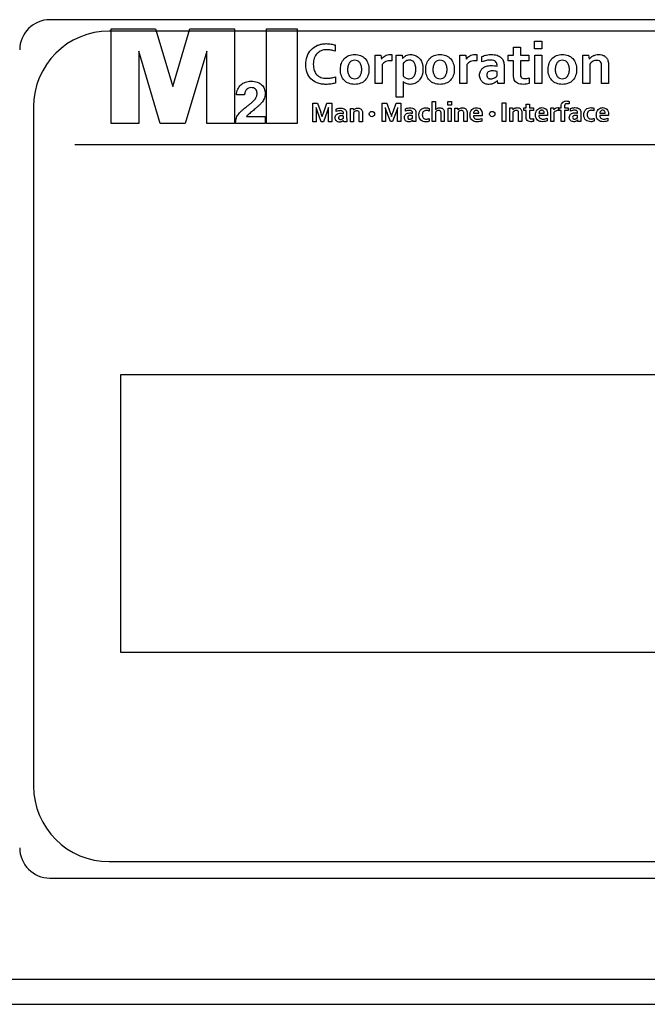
# Model space of a CAD drawing. Header units: millimetres. Extents: x 0 to 841, y 0 to 595.
# Tile 27 of 59: x 662 to 687, y 243 to 282. Entities that reach past the tile are written whole.
import ezdxf

# ---------------------------------------------------------------- set-up
doc = ezdxf.new("R2010")
doc.units = ezdxf.units.MM
doc.header["$LTSCALE"] = 65.395
for name, color, linetype in [('3D-TOPRH-WS-SHAPE', 7, 'CONTINUOUS'), ('BODY_CASE-WS-SHAPE', 7, 'CONTINUOUS'), ('PRODUCT_LABEL_RX-SHAPE', 7, 'CONTINUOUS')]:
    doc.layers.add(name, color=color, linetype=linetype)

msp = doc.modelspace()

# ---------------------------------------------------------------- linework, layer by layer
at = {"layer": '3D-TOPRH-WS-SHAPE', "color": 7, "linetype": 'Continuous'}
for p, q in [((709.93, 282.305), (663.33, 282.305)), ((707.58, 281.855), (665.68, 281.855)), ((662.68, 278.855), (662.68, 251.955)), ((665.68, 248.955), (707.58, 248.955)), ((663.33, 248.305), (709.93, 248.305)), ((616.63, 244.305), (720.433, 244.305)), ((616.63, 243.305), (720.433, 243.305))]:
    msp.add_line(p, q, dxfattribs=at)
for centre, radius, start, end in [((663.33, 281.105), 1.2, 90, 180), ((665.68, 278.855), 3, 90, 180), ((665.68, 251.955), 3, 180, 270), ((663.33, 249.505), 1.2, 180, 270)]:
    msp.add_arc(centre, radius, start, end, dxfattribs=at)
at = {"layer": 'BODY_CASE-WS-SHAPE', "color": 7, "linetype": 'Continuous'}
for p, q in [((709.93, 282.305), (663.33, 282.305)), ((663.33, 248.305), (709.93, 248.305)), ((616.63, 244.305), (720.433, 244.305)), ((616.63, 243.305), (720.433, 243.305))]:
    msp.add_line(p, q, dxfattribs=at)
for centre, start, end in [((663.33, 281.105), 90, 180), ((663.33, 249.505), 180, 270)]:
    msp.add_arc(centre, 1.2, start, end, dxfattribs=at)
at = {"layer": 'PRODUCT_LABEL_RX-SHAPE', "color": 7, "linetype": 'Continuous'}
for p, q in [((707.58, 281.855), (665.68, 281.855)), ((665.749, 281.944), (667.515, 281.944)), ((665.749, 278.192), (665.749, 281.944)), ((667.515, 281.944), (668.197, 279.661)), ((668.197, 279.661), (668.873, 281.944)), ((668.873, 281.944), (670.639, 281.944)), ((670.639, 281.944), (670.639, 278.192)), ((671.903, 281.944), (673.12, 281.944)), ((671.903, 278.192), (671.903, 281.944)), ((673.12, 281.944), (673.12, 278.192)), ((674.625, 281.303), (674.625, 281.062)), ((681.7, 281.212), (681.975, 281.212)), ((681.7, 280.898), (681.7, 281.212)), ((681.975, 281.212), (681.975, 280.898)), ((682.532, 281.454), (682.821, 281.454)), ((682.532, 281.155), (682.532, 281.454)), ((682.821, 281.454), (682.821, 281.155)), ((666.849, 281.053), (666.849, 278.192)), ((667.695, 278.192), (666.849, 281.053)), ((669.539, 281.053), (668.69, 278.192)), ((669.539, 278.192), (669.539, 281.053)), ((676.213, 280.898), (676.44, 280.898)), ((676.213, 279.772), (676.213, 280.898)), ((676.44, 280.898), (676.466, 280.741)), ((676.881, 280.92), (676.881, 280.679)), ((677.044, 280.898), (677.286, 280.898)), ((677.044, 279.231), (677.044, 280.898)), ((677.286, 280.898), (677.297, 280.77)), ((679.572, 280.898), (679.8, 280.898)), ((679.572, 279.772), (679.572, 280.898)), ((679.8, 280.898), (679.826, 280.741)), ((680.242, 280.92), (680.242, 280.679)), ((680.446, 280.632), (680.446, 280.847)), ((681.49, 280.898), (681.7, 280.898)), ((681.49, 280.671), (681.49, 280.898)), ((681.975, 280.898), (682.3, 280.898)), ((682.3, 280.898), (682.3, 280.671)), ((682.821, 281.155), (682.532, 281.155)), ((682.539, 280.898), (682.814, 280.898)), ((682.539, 279.772), (682.539, 280.898)), ((682.814, 280.898), (682.814, 279.772)), ((684.441, 280.898), (684.668, 280.898)), ((684.441, 279.772), (684.441, 280.898)), ((684.668, 280.898), (684.694, 280.741)), ((676.488, 280.526), (676.488, 279.772)), ((676.881, 280.679), (676.858, 280.679)), ((677.32, 280.576), (677.32, 280.075)), ((679.848, 280.526), (679.848, 279.772)), ((680.242, 280.679), (680.219, 280.679)), ((681.044, 280.459), (681.044, 280.503)), ((681.32, 280.53), (681.32, 280.106)), ((681.7, 280.671), (681.49, 280.671)), ((681.7, 280.087), (681.7, 280.671)), ((682.3, 280.671), (681.975, 280.671)), ((681.975, 280.671), (681.975, 280.123)), ((684.716, 280.546), (684.716, 279.772)), ((685.183, 279.772), (685.183, 280.459)), ((685.459, 280.503), (685.459, 279.772)), ((674.639, 280.038), (674.639, 279.792)), ((681.044, 280.079), (681.044, 280.251)), ((676.488, 279.772), (676.213, 279.772)), ((677.32, 279.699), (677.32, 279.231)), ((679.848, 279.772), (679.572, 279.772)), ((681.079, 279.772), (681.067, 279.892)), ((681.327, 279.772), (681.079, 279.772)), ((682.316, 279.999), (682.316, 279.773)), ((682.814, 279.772), (682.539, 279.772)), ((684.716, 279.772), (684.441, 279.772)), ((685.459, 279.772), (685.183, 279.772)), ((671.04, 279.324), (670.716, 279.324)), ((662.68, 278.855), (662.68, 251.955)), ((673.742, 278.994), (673.929, 278.994)), ((673.742, 278.26), (673.742, 278.994)), ((673.929, 278.994), (674.056, 278.645)), ((674.179, 278.643), (674.305, 278.994)), ((674.305, 278.994), (674.494, 278.994)), ((674.494, 278.994), (674.494, 278.26)), ((676.485, 279.005), (676.672, 279.005)), ((676.485, 278.272), (676.485, 279.005)), ((676.672, 279.005), (676.798, 278.658)), ((676.922, 278.654), (677.048, 279.005)), ((677.32, 279.231), (677.044, 279.231)), ((677.048, 279.005), (677.237, 279.005)), ((677.237, 279.005), (677.237, 278.272)), ((678.474, 279.066), (678.604, 279.066)), ((678.474, 278.272), (678.474, 279.066)), ((678.604, 279.066), (678.604, 278.849)), ((679.097, 279.066), (679.234, 279.066)), ((679.097, 278.925), (679.097, 279.066)), ((679.234, 278.925), (679.097, 278.925)), ((679.234, 279.066), (679.234, 278.925)), ((681.252, 279.012), (681.386, 279.012)), ((681.252, 278.278), (681.252, 279.012)), ((681.386, 279.012), (681.386, 278.278)), ((682.201, 278.958), (682.332, 278.958)), ((682.201, 278.809), (682.201, 278.958)), ((682.332, 278.958), (682.332, 278.809)), ((683.587, 278.809), (683.587, 278.872)), ((683.716, 278.879), (683.716, 278.809)), ((683.895, 279.07), (683.895, 278.966)), ((671.114, 278.475), (671.86, 278.475)), ((671.86, 278.475), (671.86, 278.192)), ((673.876, 278.632), (673.876, 278.26)), ((674.075, 278.26), (673.923, 278.675)), ((674.313, 278.675), (674.162, 278.26)), ((674.36, 278.26), (674.36, 278.631)), ((674.672, 278.667), (674.672, 278.767)), ((674.955, 278.584), (674.955, 278.606)), ((674.955, 278.406), (674.955, 278.488)), ((675.085, 278.618), (675.085, 278.418)), ((675.231, 278.792), (675.338, 278.792)), ((675.231, 278.26), (675.231, 278.792)), ((675.338, 278.792), (675.35, 278.718)), ((675.361, 278.626), (675.361, 278.26)), ((675.581, 278.26), (675.581, 278.586)), ((675.711, 278.606), (675.711, 278.26)), ((676.619, 278.644), (676.619, 278.272)), ((676.818, 278.272), (676.665, 278.686)), ((677.055, 278.686), (676.904, 278.272)), ((677.103, 278.272), (677.103, 278.644)), ((677.416, 278.678), (677.416, 278.78)), ((677.698, 278.596), (677.698, 278.616)), ((677.698, 278.417), (677.698, 278.498)), ((677.827, 278.63), (677.827, 278.43)), ((678.348, 278.793), (678.348, 278.687)), ((678.604, 278.638), (678.604, 278.272)), ((678.824, 278.272), (678.824, 278.596)), ((678.954, 278.613), (678.954, 278.272)), ((679.1, 278.803), (679.23, 278.803)), ((679.1, 278.272), (679.1, 278.803)), ((679.23, 278.803), (679.23, 278.272)), ((679.376, 278.803), (679.484, 278.803)), ((679.376, 278.272), (679.376, 278.803)), ((679.484, 278.803), (679.495, 278.729)), ((679.506, 278.638), (679.506, 278.272)), ((679.726, 278.272), (679.726, 278.597)), ((679.857, 278.616), (679.857, 278.272)), ((680.452, 278.498), (680.104, 278.498)), ((680.109, 278.6), (680.319, 278.6)), ((681.545, 278.809), (681.653, 278.809)), ((681.545, 278.278), (681.545, 278.809)), ((681.653, 278.809), (681.665, 278.735)), ((681.675, 278.644), (681.675, 278.278)), ((681.896, 278.278), (681.896, 278.602)), ((682.026, 278.622), (682.026, 278.278)), ((682.103, 278.809), (682.201, 278.809)), ((682.103, 278.702), (682.103, 278.809)), ((682.201, 278.702), (682.103, 278.702)), ((682.201, 278.427), (682.201, 278.702)), ((682.332, 278.809), (682.485, 278.809)), ((682.485, 278.702), (682.332, 278.702)), ((682.332, 278.702), (682.332, 278.443)), ((682.485, 278.809), (682.485, 278.702)), ((683.047, 278.505), (682.699, 278.505)), ((682.705, 278.606), (682.914, 278.606)), ((683.17, 278.809), (683.277, 278.809)), ((683.17, 278.278), (683.17, 278.809)), ((683.277, 278.809), (683.289, 278.735)), ((683.299, 278.633), (683.299, 278.278)), ((683.485, 278.706), (683.474, 278.706)), ((683.485, 278.819), (683.485, 278.706)), ((683.497, 278.809), (683.587, 278.809)), ((683.497, 278.702), (683.497, 278.809)), ((683.587, 278.702), (683.497, 278.702)), ((683.587, 278.278), (683.587, 278.702)), ((683.716, 278.809), (683.864, 278.809)), ((683.864, 278.702), (683.716, 278.702)), ((683.716, 278.702), (683.716, 278.278)), ((683.864, 278.809), (683.864, 278.702)), ((683.95, 278.684), (683.95, 278.786)), ((684.232, 278.602), (684.232, 278.622)), ((684.232, 278.423), (684.232, 278.504)), ((684.362, 278.635), (684.362, 278.436)), ((684.883, 278.799), (684.883, 278.693)), ((685.457, 278.505), (685.109, 278.505)), ((685.115, 278.606), (685.324, 278.606)), ((666.849, 278.192), (665.749, 278.192)), ((668.69, 278.192), (667.695, 278.192)), ((670.639, 278.192), (669.539, 278.192)), ((671.86, 278.192), (670.683, 278.192)), ((673.12, 278.192), (671.903, 278.192)), ((673.876, 278.26), (673.742, 278.26)), ((674.162, 278.26), (674.075, 278.26)), ((674.494, 278.26), (674.36, 278.26)), ((674.971, 278.26), (674.965, 278.316)), ((675.089, 278.26), (674.971, 278.26)), ((675.361, 278.26), (675.231, 278.26)), ((675.711, 278.26), (675.581, 278.26)), ((676.619, 278.272), (676.485, 278.272)), ((676.904, 278.272), (676.818, 278.272)), ((677.237, 278.272), (677.103, 278.272)), ((677.713, 278.272), (677.708, 278.329)), ((677.831, 278.272), (677.713, 278.272)), ((678.356, 278.389), (678.356, 278.283)), ((678.604, 278.272), (678.474, 278.272)), ((678.954, 278.272), (678.824, 278.272)), ((679.23, 278.272), (679.1, 278.272)), ((679.506, 278.272), (679.376, 278.272)), ((679.857, 278.272), (679.726, 278.272)), ((680.435, 278.392), (680.435, 278.288)), ((681.386, 278.278), (681.252, 278.278)), ((681.675, 278.278), (681.545, 278.278)), ((682.026, 278.278), (681.896, 278.278)), ((682.492, 278.385), (682.492, 278.278)), ((683.03, 278.398), (683.03, 278.293)), ((683.299, 278.278), (683.17, 278.278)), ((683.716, 278.278), (683.587, 278.278)), ((684.249, 278.278), (684.243, 278.333)), ((684.366, 278.278), (684.249, 278.278)), ((684.891, 278.394), (684.891, 278.289)), ((685.439, 278.398), (685.439, 278.293)), ((664.319, 277.357), (709.319, 277.357)), ((666.142, 268.245), (707.306, 268.245)), ((666.142, 257.242), (666.142, 268.245)), ((707.306, 257.242), (666.142, 257.242)), ((665.68, 248.955), (707.58, 248.955))]:
    msp.add_line(p, q, dxfattribs=at)
for centre, radius, start, end in [((665.68, 278.855), 3, 90, 180), ((671.6, 277.764), 2.609, 15.4137, 19.7479), ((665.68, 251.955), 3, 180, 270)]:
    msp.add_arc(centre, radius, start, end, dxfattribs=at)
for points, knots in [([(674.639, 279.792), (674.582, 279.776), (674.459, 279.751), (674.272, 279.739), (674.088, 279.75), (673.878, 279.805), (673.655, 279.939), (673.496, 280.209), (673.454, 280.526), (673.501, 280.848), (673.661, 281.132), (673.877, 281.276), (674.019, 281.321), (674.063, 281.331)], [0, 0, 0, 0, 0.065938, 0.137929, 0.206305, 0.267608, 0.376945, 0.482844, 0.601372, 0.723604, 0.836497, 0.949998, 1, 1, 1, 1]), ([(674.063, 281.331), (674.074, 281.334), (674.145, 281.349), (674.28, 281.36), (674.458, 281.348), (674.573, 281.321), (674.625, 281.303)], [0, 0, 0, 0, 0.059775, 0.381687, 0.712029, 1, 1, 1, 1]), ([(674.295, 281.115), (674.222, 281.115), (674.08, 281.092), (673.899, 280.973), (673.806, 280.816), (673.769, 280.666), (673.76, 280.54), (673.768, 280.414), (673.802, 280.268), (673.888, 280.113), (674.071, 280), (674.222, 279.982), (674.307, 279.983), (674.317, 279.983)], [0, 0, 0, 0, 0.122612, 0.236254, 0.354938, 0.421897, 0.495398, 0.568473, 0.633585, 0.747709, 0.857655, 0.983002, 1, 1, 1, 1]), ([(674.625, 281.062), (674.568, 281.08), (674.459, 281.107), (674.347, 281.115), (674.295, 281.115)], [0, 0, 0, 0, 0.530243, 1, 1, 1, 1]), ([(674.837, 280.362), (674.839, 280.435), (674.863, 280.58), (674.977, 280.772), (675.169, 280.902), (675.403, 280.937), (675.637, 280.903), (675.83, 280.773), (675.947, 280.572), (675.969, 280.416), (675.968, 280.335)], [0, 0, 0, 0, 0.120269, 0.240975, 0.36027, 0.491476, 0.625123, 0.744418, 0.864728, 1, 1, 1, 1]), ([(676.47, 280.741), (676.503, 280.796), (676.574, 280.871), (676.701, 280.918), (676.796, 280.927), (676.858, 280.924), (676.881, 280.92)], [0, 0, 0, 0, 0.402813, 0.613743, 0.847359, 1, 1, 1, 1]), ([(677.303, 280.77), (677.337, 280.816), (677.433, 280.898), (677.617, 280.938), (677.806, 280.902), (677.975, 280.793), (678.063, 280.636), (678.104, 280.484), (678.111, 280.348), (678.103, 280.209), (678.065, 280.062), (678.014, 279.97), (677.977, 279.923)], [0, 0, 0, 0, 0.103162, 0.218483, 0.328453, 0.443403, 0.569518, 0.643263, 0.726565, 0.814919, 0.89287, 1, 1, 1, 1]), ([(678.217, 280.335), (678.218, 280.417), (678.239, 280.572), (678.357, 280.773), (678.549, 280.902), (678.745, 280.931), (678.905, 280.919), (679.053, 280.879), (679.211, 280.773), (679.328, 280.572), (679.349, 280.416), (679.349, 280.335)], [0, 0, 0, 0, 0.133147, 0.251664, 0.369396, 0.498726, 0.567532, 0.630886, 0.748463, 0.866883, 1, 1, 1, 1]), ([(679.83, 280.741), (679.863, 280.796), (679.933, 280.872), (680.061, 280.918), (680.157, 280.927), (680.218, 280.924), (680.242, 280.92)], [0, 0, 0, 0, 0.400487, 0.613211, 0.84819, 1, 1, 1, 1]), ([(680.446, 280.847), (680.504, 280.872), (680.629, 280.912), (680.831, 280.932), (681.031, 280.911), (681.198, 280.825), (681.303, 280.692), (681.32, 280.584), (681.32, 280.53)], [0, 0, 0, 0, 0.17203, 0.35484, 0.553652, 0.713013, 0.853783, 1, 1, 1, 1]), ([(683.066, 280.362), (683.068, 280.435), (683.092, 280.58), (683.205, 280.772), (683.397, 280.902), (683.631, 280.937), (683.866, 280.903), (684.059, 280.773), (684.175, 280.572), (684.196, 280.416), (684.196, 280.335)], [0, 0, 0, 0, 0.120254, 0.240647, 0.359926, 0.491679, 0.625497, 0.744776, 0.864776, 1, 1, 1, 1]), ([(684.699, 280.741), (684.717, 280.766), (684.76, 280.815), (684.846, 280.874), (684.953, 280.916), (685.072, 280.93), (685.191, 280.917), (685.3, 280.873), (685.389, 280.793), (685.439, 280.695), (685.458, 280.595), (685.459, 280.536), (685.459, 280.503)], [0, 0, 0, 0, 0.084683, 0.180415, 0.285254, 0.398398, 0.509811, 0.61443, 0.718924, 0.83557, 0.908926, 1, 1, 1, 1]), ([(675.683, 280.335), (675.683, 280.388), (675.673, 280.484), (675.616, 280.608), (675.518, 280.687), (675.402, 280.705), (675.286, 280.686), (675.189, 280.608), (675.132, 280.484), (675.121, 280.382), (675.122, 280.323), (675.122, 280.317)], [0, 0, 0, 0, 0.150975, 0.2737, 0.382181, 0.492846, 0.601256, 0.70948, 0.832058, 0.983076, 1, 1, 1, 1]), ([(676.858, 280.679), (676.783, 280.679), (676.642, 280.666), (676.523, 280.578), (676.488, 280.526)], [0, 0, 0, 0, 0.544085, 1, 1, 1, 1]), ([(677.571, 280.705), (677.524, 280.705), (677.428, 280.676), (677.352, 280.614), (677.32, 280.576)], [0, 0, 0, 0, 0.489091, 1, 1, 1, 1]), ([(677.32, 280.075), (677.332, 280.06), (677.363, 280.033), (677.416, 279.996), (677.483, 279.969), (677.572, 279.957), (677.677, 279.98), (677.766, 280.067), (677.815, 280.193), (677.829, 280.342), (677.815, 280.489), (677.776, 280.586), (677.745, 280.625), (677.74, 280.63)], [0, 0, 0, 0, 0.052374, 0.112053, 0.177926, 0.248419, 0.355394, 0.458819, 0.576094, 0.719432, 0.864684, 0.978753, 1, 1, 1, 1]), ([(677.74, 280.63), (677.721, 280.651), (677.671, 280.691), (677.607, 280.705), (677.571, 280.705)], [0, 0, 0, 0, 0.432684, 1, 1, 1, 1]), ([(679.064, 280.335), (679.064, 280.388), (679.053, 280.484), (678.997, 280.609), (678.899, 280.687), (678.782, 280.705), (678.666, 280.687), (678.57, 280.608), (678.512, 280.484), (678.501, 280.382), (678.502, 280.323), (678.502, 280.317)], [0, 0, 0, 0, 0.15095, 0.273473, 0.382422, 0.492715, 0.601398, 0.709315, 0.832133, 0.983083, 1, 1, 1, 1]), ([(680.219, 280.679), (680.144, 280.679), (680.002, 280.666), (679.883, 280.578), (679.848, 280.526)], [0, 0, 0, 0, 0.545562, 1, 1, 1, 1]), ([(680.444, 280.355), (680.455, 280.366), (680.505, 280.415), (680.624, 280.475), (680.785, 280.494), (680.928, 280.483), (681.009, 280.468), (681.044, 280.459)], [0, 0, 0, 0, 0.072533, 0.324654, 0.614773, 0.827105, 1, 1, 1, 1]), ([(681.044, 280.503), (681.044, 280.529), (681.037, 280.582), (680.99, 280.652), (680.904, 280.7), (680.777, 280.712), (680.619, 280.692), (680.505, 280.655), (680.446, 280.632)], [0, 0, 0, 0, 0.107572, 0.215744, 0.339603, 0.502303, 0.736023, 1, 1, 1, 1]), ([(683.912, 280.335), (683.912, 280.388), (683.901, 280.484), (683.844, 280.608), (683.747, 280.687), (683.631, 280.705), (683.514, 280.687), (683.418, 280.608), (683.361, 280.484), (683.349, 280.382), (683.35, 280.323), (683.35, 280.317)], [0, 0, 0, 0, 0.151033, 0.273624, 0.381858, 0.492535, 0.601277, 0.709254, 0.831992, 0.983069, 1, 1, 1, 1]), ([(685.183, 280.459), (685.183, 280.486), (685.182, 280.531), (685.168, 280.609), (685.108, 280.684), (684.982, 280.703), (684.837, 280.667), (684.751, 280.591), (684.716, 280.546)], [0, 0, 0, 0, 0.117151, 0.202229, 0.35136, 0.507763, 0.744322, 1, 1, 1, 1]), ([(674.317, 279.983), (674.367, 279.984), (674.476, 279.995), (674.583, 280.02), (674.639, 280.038)], [0, 0, 0, 0, 0.460026, 1, 1, 1, 1]), ([(675.968, 280.335), (675.968, 280.292), (675.962, 280.21), (675.924, 280.059), (675.829, 279.894), (675.636, 279.766), (675.44, 279.736), (675.28, 279.749), (675.133, 279.789), (674.974, 279.894), (674.859, 280.097), (674.835, 280.261), (674.837, 280.353), (674.837, 280.362)], [0, 0, 0, 0, 0.068413, 0.131818, 0.249503, 0.364558, 0.49192, 0.559524, 0.621854, 0.736909, 0.854121, 0.985449, 1, 1, 1, 1]), ([(675.122, 280.317), (675.123, 280.269), (675.135, 280.179), (675.19, 280.06), (675.287, 279.982), (675.403, 279.962), (675.519, 279.982), (675.616, 280.06), (675.661, 280.158), (675.68, 280.253), (675.683, 280.306), (675.683, 280.335)], [0, 0, 0, 0, 0.1398, 0.266671, 0.377997, 0.491729, 0.605128, 0.715654, 0.842372, 0.916194, 1, 1, 1, 1]), ([(679.349, 280.335), (679.349, 280.292), (679.343, 280.21), (679.305, 280.059), (679.21, 279.894), (679.017, 279.766), (678.821, 279.736), (678.661, 279.749), (678.513, 279.789), (678.355, 279.894), (678.239, 280.097), (678.217, 280.252), (678.217, 280.335)], [0, 0, 0, 0, 0.0694, 0.133759, 0.253177, 0.369925, 0.498793, 0.567719, 0.631011, 0.747604, 0.866829, 1, 1, 1, 1]), ([(678.502, 280.317), (678.503, 280.269), (678.515, 280.179), (678.57, 280.059), (678.668, 279.982), (678.784, 279.962), (678.9, 279.982), (678.997, 280.059), (679.042, 280.158), (679.061, 280.253), (679.064, 280.306), (679.064, 280.335)], [0, 0, 0, 0, 0.139736, 0.266703, 0.378513, 0.492525, 0.604876, 0.715885, 0.842394, 0.916256, 1, 1, 1, 1]), ([(681.062, 279.892), (681.045, 279.873), (681.005, 279.836), (680.93, 279.79), (680.837, 279.752), (680.715, 279.737), (680.579, 279.756), (680.452, 279.832), (680.37, 279.954), (680.342, 280.107), (680.369, 280.25), (680.42, 280.328), (680.444, 280.355)], [0, 0, 0, 0, 0.061101, 0.132656, 0.213971, 0.304726, 0.428242, 0.542476, 0.653982, 0.77851, 0.912439, 1, 1, 1, 1]), ([(681.044, 280.251), (681.014, 280.258), (680.95, 280.271), (680.831, 280.281), (680.713, 280.263), (680.639, 280.186), (680.628, 280.115), (680.64, 280.047), (680.679, 279.995), (680.72, 279.974), (680.745, 279.968), (680.75, 279.967)], [0, 0, 0, 0, 0.130927, 0.277553, 0.51147, 0.606062, 0.710884, 0.806801, 0.891311, 0.97707, 1, 1, 1, 1]), ([(680.75, 279.967), (680.766, 279.964), (680.809, 279.961), (680.876, 279.969), (680.945, 279.998), (681.001, 280.035), (681.031, 280.065), (681.044, 280.079)], [0, 0, 0, 0, 0.147896, 0.388654, 0.613196, 0.823752, 1, 1, 1, 1]), ([(681.32, 280.106), (681.32, 280.042), (681.322, 279.931), (681.325, 279.819), (681.327, 279.772)], [0, 0, 0, 0, 0.573101, 1, 1, 1, 1]), ([(682.316, 279.773), (682.281, 279.762), (682.203, 279.748), (682.048, 279.738), (681.891, 279.756), (681.774, 279.839), (681.707, 279.941), (681.7, 280.031), (681.7, 280.087)], [0, 0, 0, 0, 0.136408, 0.283234, 0.568578, 0.684292, 0.795395, 1, 1, 1, 1]), ([(681.975, 280.123), (681.975, 280.09), (681.977, 280.029), (682.052, 279.978), (682.136, 279.972), (682.226, 279.98), (682.288, 279.991), (682.316, 279.999)], [0, 0, 0, 0, 0.225521, 0.376016, 0.574531, 0.793993, 1, 1, 1, 1]), ([(684.196, 280.335), (684.196, 280.292), (684.19, 280.21), (684.152, 280.059), (684.058, 279.894), (683.864, 279.767), (683.669, 279.736), (683.509, 279.749), (683.361, 279.789), (683.202, 279.894), (683.088, 280.097), (683.064, 280.261), (683.066, 280.353), (683.066, 280.362)], [0, 0, 0, 0, 0.068416, 0.131829, 0.249246, 0.364623, 0.491457, 0.559323, 0.621773, 0.736997, 0.85413, 0.985447, 1, 1, 1, 1]), ([(683.35, 280.317), (683.351, 280.269), (683.363, 280.179), (683.418, 280.059), (683.516, 279.982), (683.632, 279.962), (683.748, 279.982), (683.844, 280.06), (683.889, 280.158), (683.909, 280.253), (683.912, 280.306), (683.912, 280.335)], [0, 0, 0, 0, 0.139857, 0.266744, 0.378352, 0.492429, 0.605178, 0.715718, 0.8423, 0.916212, 1, 1, 1, 1]), ([(670.716, 279.324), (670.723, 279.401), (670.757, 279.547), (670.882, 279.733), (671.039, 279.826), (671.181, 279.865), (671.301, 279.874), (671.421, 279.865), (671.566, 279.829), (671.717, 279.744), (671.833, 279.579), (671.86, 279.424), (671.855, 279.334), (671.852, 279.308)], [0, 0, 0, 0, 0.129923, 0.247919, 0.365104, 0.427719, 0.494463, 0.565175, 0.629441, 0.743341, 0.848406, 0.957594, 1, 1, 1, 1]), ([(677.316, 279.858), (677.317, 279.836), (677.318, 279.783), (677.32, 279.73), (677.32, 279.699)], [0, 0, 0, 0, 0.417413, 1, 1, 1, 1]), ([(677.607, 279.743), (677.552, 279.743), (677.446, 279.764), (677.355, 279.822), (677.321, 279.858)], [0, 0, 0, 0, 0.530396, 1, 1, 1, 1]), ([(677.977, 279.923), (677.968, 279.912), (677.916, 279.851), (677.797, 279.766), (677.669, 279.743), (677.607, 279.743)], [0, 0, 0, 0, 0.104967, 0.564397, 1, 1, 1, 1]), ([(670.683, 278.192), (670.683, 278.256), (670.697, 278.379), (670.778, 278.554), (670.899, 278.674), (671.017, 278.781), (671.126, 278.865), (671.23, 278.947), (671.339, 279.036), (671.442, 279.134), (671.511, 279.24), (671.532, 279.325), (671.538, 279.399), (671.527, 279.483), (671.476, 279.561), (671.393, 279.608), (671.297, 279.62), (671.209, 279.606), (671.163, 279.578), (671.147, 279.564)], [0, 0, 0, 0, 0.092783, 0.178324, 0.274839, 0.337775, 0.410828, 0.475238, 0.529869, 0.616033, 0.680874, 0.710666, 0.742546, 0.788995, 0.830686, 0.873267, 0.923427, 0.969063, 1, 1, 1, 1]), ([(671.147, 279.564), (671.139, 279.557), (671.104, 279.525), (671.058, 279.446), (671.043, 279.367), (671.04, 279.324)], [0, 0, 0, 0, 0.118507, 0.518008, 1, 1, 1, 1]), ([(671.852, 279.308), (671.847, 279.275), (671.827, 279.185), (671.768, 279.074), (671.682, 278.975), (671.593, 278.89), (671.482, 278.791), (671.349, 278.682), (671.223, 278.577), (671.142, 278.507), (671.114, 278.475)], [0, 0, 0, 0, 0.088908, 0.240939, 0.325998, 0.43398, 0.565396, 0.718708, 0.888297, 1, 1, 1, 1]), ([(683.587, 278.872), (683.587, 278.905), (683.593, 278.965), (683.641, 279.038), (683.712, 279.079), (683.784, 279.087), (683.846, 279.081), (683.88, 279.075), (683.895, 279.07)], [0, 0, 0, 0, 0.22422, 0.401579, 0.576324, 0.767528, 0.891357, 1, 1, 1, 1]), ([(683.895, 278.966), (683.88, 278.97), (683.851, 278.976), (683.809, 278.978), (683.77, 278.978), (683.736, 278.959), (683.72, 278.922), (683.716, 278.894), (683.716, 278.879)], [0, 0, 0, 0, 0.183115, 0.360045, 0.520287, 0.662246, 0.808825, 1, 1, 1, 1]), ([(673.923, 278.675), (673.914, 278.7), (673.897, 278.749), (673.882, 278.797), (673.875, 278.821)], [0, 0, 0, 0, 0.519188, 1, 1, 1, 1]), ([(674.362, 278.821), (674.354, 278.798), (674.339, 278.749), (674.322, 278.7), (674.313, 278.675)], [0, 0, 0, 0, 0.480806, 1, 1, 1, 1]), ([(674.963, 278.316), (674.955, 278.308), (674.936, 278.29), (674.901, 278.267), (674.857, 278.251), (674.8, 278.244), (674.735, 278.253), (674.676, 278.289), (674.635, 278.346), (674.624, 278.419), (674.637, 278.491), (674.666, 278.53), (674.682, 278.545)], [0, 0, 0, 0, 0.059158, 0.129635, 0.208393, 0.296608, 0.417541, 0.528473, 0.639203, 0.760615, 0.890879, 1, 1, 1, 1]), ([(674.672, 278.767), (674.699, 278.78), (674.759, 278.798), (674.854, 278.809), (674.949, 278.799), (675.027, 278.757), (675.077, 278.694), (675.085, 278.643), (675.085, 278.618)], [0, 0, 0, 0, 0.172791, 0.355564, 0.550996, 0.71246, 0.852912, 1, 1, 1, 1]), ([(674.955, 278.606), (674.955, 278.618), (674.951, 278.643), (674.93, 278.676), (674.889, 278.699), (674.829, 278.705), (674.754, 278.694), (674.701, 278.677), (674.672, 278.667)], [0, 0, 0, 0, 0.107007, 0.21538, 0.338802, 0.50256, 0.737077, 1, 1, 1, 1]), ([(674.682, 278.545), (674.684, 278.547), (674.705, 278.566), (674.756, 278.594), (674.833, 278.601), (674.9, 278.597), (674.939, 278.588), (674.955, 278.584)], [0, 0, 0, 0, 0.025123, 0.293064, 0.593952, 0.817991, 1, 1, 1, 1]), ([(674.955, 278.488), (674.941, 278.49), (674.911, 278.496), (674.855, 278.499), (674.784, 278.494), (674.756, 278.432), (674.764, 278.391), (674.782, 278.365), (674.804, 278.356), (674.818, 278.353), (674.822, 278.352)], [0, 0, 0, 0, 0.128711, 0.274456, 0.506113, 0.696355, 0.79242, 0.876048, 0.9613, 1, 1, 1, 1]), ([(675.353, 278.718), (675.361, 278.729), (675.382, 278.752), (675.422, 278.78), (675.473, 278.8), (675.529, 278.807), (675.585, 278.801), (675.637, 278.78), (675.678, 278.742), (675.701, 278.696), (675.711, 278.649), (675.711, 278.621), (675.711, 278.606)], [0, 0, 0, 0, 0.082326, 0.180817, 0.28403, 0.398596, 0.509638, 0.61512, 0.720376, 0.834695, 0.910682, 1, 1, 1, 1]), ([(675.581, 278.586), (675.581, 278.598), (675.582, 278.619), (675.574, 278.655), (675.545, 278.691), (675.486, 278.698), (675.418, 278.681), (675.378, 278.647), (675.361, 278.626)], [0, 0, 0, 0, 0.114, 0.201983, 0.350584, 0.508572, 0.744609, 1, 1, 1, 1]), ([(675.982, 278.572), (675.983, 278.598), (676.006, 278.651), (676.087, 278.686), (676.17, 278.651), (676.193, 278.595), (676.193, 278.567)], [0, 0, 0, 0, 0.24061, 0.492923, 0.745237, 1, 1, 1, 1]), ([(676.193, 278.567), (676.193, 278.54), (676.17, 278.485), (676.087, 278.451), (676.005, 278.485), (675.981, 278.541), (675.982, 278.57), (675.982, 278.572)], [0, 0, 0, 0, 0.246356, 0.493055, 0.739754, 0.986111, 1, 1, 1, 1]), ([(676.665, 278.686), (676.656, 278.712), (676.64, 278.761), (676.624, 278.81), (676.618, 278.833)], [0, 0, 0, 0, 0.527162, 1, 1, 1, 1]), ([(677.104, 278.833), (677.097, 278.81), (677.081, 278.761), (677.065, 278.712), (677.055, 278.686)], [0, 0, 0, 0, 0.472538, 1, 1, 1, 1]), ([(677.706, 278.329), (677.698, 278.32), (677.678, 278.303), (677.644, 278.28), (677.6, 278.262), (677.543, 278.255), (677.479, 278.265), (677.419, 278.3), (677.379, 278.358), (677.366, 278.43), (677.379, 278.501), (677.406, 278.538), (677.419, 278.552)], [0, 0, 0, 0, 0.061046, 0.131333, 0.2114, 0.301336, 0.422658, 0.536342, 0.644715, 0.769081, 0.903227, 1, 1, 1, 1]), ([(677.416, 278.78), (677.443, 278.792), (677.502, 278.808), (677.597, 278.82), (677.692, 278.81), (677.77, 278.769), (677.819, 278.706), (677.827, 278.655), (677.827, 278.63)], [0, 0, 0, 0, 0.170454, 0.355357, 0.551649, 0.713183, 0.853447, 1, 1, 1, 1]), ([(677.698, 278.616), (677.698, 278.629), (677.694, 278.654), (677.673, 278.688), (677.631, 278.71), (677.572, 278.715), (677.497, 278.707), (677.443, 278.689), (677.416, 278.678)], [0, 0, 0, 0, 0.108881, 0.219384, 0.342536, 0.505829, 0.740643, 1, 1, 1, 1]), ([(677.419, 278.552), (677.423, 278.555), (677.445, 278.576), (677.499, 278.604), (677.575, 278.614), (677.643, 278.609), (677.681, 278.599), (677.698, 278.596)], [0, 0, 0, 0, 0.048286, 0.307118, 0.603183, 0.821571, 1, 1, 1, 1]), ([(677.698, 278.498), (677.684, 278.501), (677.653, 278.507), (677.598, 278.511), (677.527, 278.505), (677.499, 278.443), (677.507, 278.402), (677.526, 278.377), (677.544, 278.368), (677.555, 278.365), (677.556, 278.365)], [0, 0, 0, 0, 0.133094, 0.285205, 0.520851, 0.71739, 0.816384, 0.901968, 0.988692, 1, 1, 1, 1]), ([(678.356, 278.283), (678.337, 278.275), (678.292, 278.263), (678.209, 278.254), (678.114, 278.267), (678.02, 278.319), (677.957, 278.412), (677.943, 278.512), (677.949, 278.598), (677.973, 278.676), (678.023, 278.748), (678.079, 278.781), (678.104, 278.792)], [0, 0, 0, 0, 0.069716, 0.154976, 0.275401, 0.386823, 0.502466, 0.637342, 0.717557, 0.787392, 0.909491, 1, 1, 1, 1]), ([(678.348, 278.687), (678.332, 278.694), (678.295, 278.705), (678.238, 278.712), (678.178, 278.705), (678.122, 278.672), (678.087, 278.61), (678.078, 278.537), (678.086, 278.467), (678.116, 278.41), (678.151, 278.385), (678.172, 278.376), (678.174, 278.375)], [0, 0, 0, 0, 0.09462, 0.196035, 0.301493, 0.404812, 0.518931, 0.663308, 0.779615, 0.885055, 0.988885, 1, 1, 1, 1]), ([(678.104, 278.792), (678.11, 278.795), (678.147, 278.809), (678.21, 278.819), (678.287, 278.812), (678.329, 278.8), (678.348, 278.793)], [0, 0, 0, 0, 0.081374, 0.474942, 0.750803, 1, 1, 1, 1]), ([(678.604, 278.849), (678.604, 278.827), (678.602, 278.788), (678.601, 278.749), (678.598, 278.733)], [0, 0, 0, 0, 0.576703, 1, 1, 1, 1]), ([(678.601, 278.733), (678.609, 278.745), (678.629, 278.766), (678.665, 278.794), (678.713, 278.812), (678.765, 278.818), (678.818, 278.813), (678.865, 278.797), (678.906, 278.767), (678.937, 278.726), (678.953, 278.673), (678.954, 278.635), (678.954, 278.613)], [0, 0, 0, 0, 0.081841, 0.171836, 0.269526, 0.379791, 0.480829, 0.578209, 0.675, 0.776138, 0.874582, 1, 1, 1, 1]), ([(678.824, 278.596), (678.824, 278.609), (678.824, 278.632), (678.815, 278.67), (678.783, 278.702), (678.725, 278.71), (678.658, 278.694), (678.62, 278.658), (678.604, 278.638)], [0, 0, 0, 0, 0.130938, 0.216827, 0.366263, 0.521785, 0.750579, 1, 1, 1, 1]), ([(679.498, 278.729), (679.506, 278.741), (679.527, 278.764), (679.567, 278.792), (679.617, 278.812), (679.674, 278.818), (679.73, 278.811), (679.781, 278.792), (679.824, 278.754), (679.846, 278.707), (679.856, 278.66), (679.857, 278.632), (679.857, 278.616)], [0, 0, 0, 0, 0.084842, 0.180448, 0.284432, 0.399633, 0.508152, 0.613256, 0.718108, 0.83549, 0.908349, 1, 1, 1, 1]), ([(679.726, 278.597), (679.726, 278.609), (679.726, 278.63), (679.719, 278.667), (679.69, 278.701), (679.631, 278.71), (679.562, 278.695), (679.523, 278.658), (679.506, 278.638)], [0, 0, 0, 0, 0.113761, 0.203637, 0.350887, 0.506794, 0.74332, 1, 1, 1, 1]), ([(680.435, 278.288), (680.41, 278.278), (680.348, 278.265), (680.25, 278.254), (680.143, 278.267), (680.047, 278.314), (679.982, 278.408), (679.966, 278.529), (679.981, 278.651), (680.041, 278.748), (680.098, 278.787), (680.128, 278.799)], [0, 0, 0, 0, 0.083288, 0.196827, 0.309887, 0.414548, 0.52242, 0.654806, 0.789017, 0.899667, 1, 1, 1, 1]), ([(680.104, 278.498), (680.106, 278.477), (680.115, 278.437), (680.154, 278.39), (680.21, 278.366), (680.251, 278.363), (680.272, 278.363)], [0, 0, 0, 0, 0.264619, 0.496584, 0.736439, 1, 1, 1, 1]), ([(680.22, 278.715), (680.205, 278.715), (680.177, 278.709), (680.14, 278.684), (680.12, 278.644), (680.112, 278.615), (680.109, 278.6)], [0, 0, 0, 0, 0.253924, 0.489251, 0.730834, 1, 1, 1, 1]), ([(680.128, 278.799), (680.158, 278.811), (680.222, 278.821), (680.315, 278.807), (680.397, 278.757), (680.446, 278.661), (680.454, 278.571), (680.453, 278.514), (680.452, 278.498)], [0, 0, 0, 0, 0.174351, 0.348886, 0.507144, 0.685276, 0.912991, 1, 1, 1, 1]), ([(680.319, 278.6), (680.319, 278.615), (680.316, 278.644), (680.297, 278.683), (680.263, 278.709), (680.235, 278.715), (680.22, 278.715)], [0, 0, 0, 0, 0.269137, 0.508792, 0.740959, 1, 1, 1, 1]), ([(680.746, 278.572), (680.747, 278.598), (680.77, 278.652), (680.852, 278.686), (680.933, 278.649), (680.958, 278.595), (680.958, 278.567)], [0, 0, 0, 0, 0.24144, 0.496263, 0.743602, 1, 1, 1, 1]), ([(680.958, 278.567), (680.958, 278.54), (680.933, 278.486), (680.852, 278.451), (680.769, 278.485), (680.746, 278.541), (680.746, 278.57), (680.746, 278.572)], [0, 0, 0, 0, 0.247959, 0.489739, 0.73888, 0.986064, 1, 1, 1, 1]), ([(681.667, 278.735), (681.675, 278.747), (681.696, 278.769), (681.736, 278.798), (681.787, 278.816), (681.843, 278.824), (681.899, 278.818), (681.952, 278.798), (681.992, 278.758), (682.017, 278.713), (682.024, 278.666), (682.026, 278.638), (682.026, 278.622)], [0, 0, 0, 0, 0.084359, 0.179485, 0.283694, 0.398476, 0.508254, 0.613941, 0.720194, 0.834373, 0.906901, 1, 1, 1, 1]), ([(681.896, 278.602), (681.896, 278.614), (681.894, 278.636), (681.888, 278.673), (681.86, 278.709), (681.801, 278.716), (681.733, 278.699), (681.692, 278.665), (681.675, 278.644)], [0, 0, 0, 0, 0.113797, 0.205451, 0.3514, 0.507713, 0.743901, 1, 1, 1, 1]), ([(683.03, 278.293), (683.005, 278.285), (682.944, 278.271), (682.845, 278.259), (682.739, 278.272), (682.642, 278.318), (682.591, 278.394), (682.569, 278.469), (682.564, 278.554), (682.576, 278.656), (682.636, 278.753), (682.7, 278.795), (682.737, 278.808), (682.744, 278.81)], [0, 0, 0, 0, 0.080442, 0.19192, 0.302857, 0.405217, 0.511306, 0.571399, 0.641423, 0.772701, 0.880338, 0.97838, 1, 1, 1, 1]), ([(682.699, 278.505), (682.701, 278.483), (682.709, 278.442), (682.75, 278.396), (682.805, 278.372), (682.846, 278.367), (682.867, 278.367)], [0, 0, 0, 0, 0.272909, 0.49851, 0.734967, 1, 1, 1, 1]), ([(682.816, 278.721), (682.801, 278.721), (682.771, 278.716), (682.736, 278.689), (682.714, 278.65), (682.707, 278.621), (682.705, 278.606)], [0, 0, 0, 0, 0.256808, 0.494324, 0.736769, 1, 1, 1, 1]), ([(682.744, 278.81), (682.767, 278.817), (682.824, 278.826), (682.911, 278.814), (682.991, 278.761), (683.042, 278.667), (683.05, 278.577), (683.048, 278.52), (683.047, 278.505)], [0, 0, 0, 0, 0.141575, 0.322427, 0.491058, 0.674895, 0.913008, 1, 1, 1, 1]), ([(682.914, 278.606), (682.914, 278.621), (682.91, 278.65), (682.892, 278.689), (682.859, 278.716), (682.83, 278.721), (682.816, 278.721)], [0, 0, 0, 0, 0.26701, 0.507865, 0.740521, 1, 1, 1, 1]), ([(683.291, 278.735), (683.307, 278.761), (683.353, 278.809), (683.43, 278.824), (683.474, 278.82), (683.485, 278.819)], [0, 0, 0, 0, 0.401536, 0.85117, 1, 1, 1, 1]), ([(683.474, 278.706), (683.439, 278.706), (683.373, 278.698), (683.315, 278.658), (683.299, 278.633)], [0, 0, 0, 0, 0.54484, 1, 1, 1, 1]), ([(684.24, 278.333), (684.232, 278.326), (684.215, 278.306), (684.177, 278.287), (684.135, 278.266), (684.077, 278.261), (684.014, 278.27), (683.952, 278.305), (683.915, 278.364), (683.901, 278.436), (683.915, 278.506), (683.941, 278.544), (683.955, 278.557)], [0, 0, 0, 0, 0.059042, 0.130175, 0.211252, 0.300591, 0.422093, 0.534838, 0.647594, 0.768572, 0.901767, 1, 1, 1, 1]), ([(683.95, 278.786), (683.977, 278.797), (684.037, 278.815), (684.132, 278.825), (684.226, 278.815), (684.306, 278.776), (684.354, 278.711), (684.362, 278.66), (684.362, 278.635)], [0, 0, 0, 0, 0.173899, 0.354553, 0.552613, 0.711014, 0.852787, 1, 1, 1, 1]), ([(684.232, 278.622), (684.232, 278.634), (684.23, 278.66), (684.207, 278.693), (684.166, 278.715), (684.107, 278.722), (684.032, 278.712), (683.978, 278.694), (683.95, 278.684)], [0, 0, 0, 0, 0.110179, 0.2199, 0.341067, 0.50434, 0.735921, 1, 1, 1, 1]), ([(683.955, 278.557), (683.958, 278.561), (683.981, 278.582), (684.034, 278.61), (684.11, 278.617), (684.178, 278.614), (684.215, 278.606), (684.232, 278.602)], [0, 0, 0, 0, 0.049283, 0.308885, 0.606342, 0.822417, 1, 1, 1, 1]), ([(684.232, 278.504), (684.218, 278.507), (684.188, 278.512), (684.133, 278.517), (684.062, 278.511), (684.034, 278.449), (684.042, 278.408), (684.06, 278.383), (684.08, 278.373), (684.091, 278.37), (684.094, 278.37)], [0, 0, 0, 0, 0.132525, 0.276996, 0.51304, 0.709219, 0.805054, 0.890884, 0.976816, 1, 1, 1, 1]), ([(684.891, 278.289), (684.872, 278.282), (684.827, 278.268), (684.745, 278.26), (684.649, 278.274), (684.555, 278.325), (684.492, 278.418), (684.475, 278.539), (684.494, 278.662), (684.56, 278.757), (684.62, 278.791), (684.649, 278.802)], [0, 0, 0, 0, 0.069659, 0.152825, 0.272386, 0.382552, 0.497325, 0.630681, 0.778229, 0.898731, 1, 1, 1, 1]), ([(684.883, 278.693), (684.866, 278.7), (684.83, 278.711), (684.772, 278.719), (684.713, 278.71), (684.658, 278.678), (684.62, 278.616), (684.612, 278.543), (684.621, 278.473), (684.65, 278.416), (684.684, 278.392), (684.703, 278.383)], [0, 0, 0, 0, 0.096, 0.198508, 0.305487, 0.408773, 0.523738, 0.670777, 0.788427, 0.893357, 1, 1, 1, 1]), ([(684.649, 278.802), (684.652, 278.803), (684.686, 278.816), (684.745, 278.825), (684.821, 278.817), (684.864, 278.806), (684.883, 278.799)], [0, 0, 0, 0, 0.042795, 0.452421, 0.739432, 1, 1, 1, 1]), ([(685.439, 278.293), (685.414, 278.285), (685.353, 278.271), (685.255, 278.259), (685.149, 278.272), (685.052, 278.319), (685, 278.394), (684.979, 278.469), (684.974, 278.554), (684.986, 278.656), (685.045, 278.753), (685.109, 278.795), (685.146, 278.808), (685.153, 278.81)], [0, 0, 0, 0, 0.080849, 0.191714, 0.302392, 0.404208, 0.51079, 0.570931, 0.641011, 0.772338, 0.879872, 0.978286, 1, 1, 1, 1]), ([(685.109, 278.505), (685.11, 278.483), (685.119, 278.442), (685.159, 278.396), (685.215, 278.372), (685.256, 278.367), (685.277, 278.367)], [0, 0, 0, 0, 0.272394, 0.496644, 0.732654, 1, 1, 1, 1]), ([(685.225, 278.721), (685.21, 278.721), (685.181, 278.715), (685.146, 278.689), (685.123, 278.651), (685.117, 278.621), (685.115, 278.606)], [0, 0, 0, 0, 0.253535, 0.491594, 0.736631, 1, 1, 1, 1]), ([(685.153, 278.81), (685.177, 278.817), (685.233, 278.826), (685.32, 278.813), (685.401, 278.761), (685.45, 278.667), (685.462, 278.577), (685.458, 278.52), (685.457, 278.505)], [0, 0, 0, 0, 0.142029, 0.321522, 0.491193, 0.674641, 0.912955, 1, 1, 1, 1]), ([(685.324, 278.606), (685.324, 278.621), (685.321, 278.65), (685.302, 278.689), (685.268, 278.716), (685.24, 278.721), (685.225, 278.721)], [0, 0, 0, 0, 0.265409, 0.506233, 0.739555, 1, 1, 1, 1]), ([(674.822, 278.352), (674.828, 278.351), (674.846, 278.349), (674.876, 278.354), (674.898, 278.364), (674.908, 278.367)], [0, 0, 0, 0, 0.19479, 0.613313, 1, 1, 1, 1]), ([(674.908, 278.367), (674.917, 278.374), (674.935, 278.384), (674.948, 278.399), (674.955, 278.406)], [0, 0, 0, 0, 0.527678, 1, 1, 1, 1]), ([(675.085, 278.418), (675.085, 278.388), (675.086, 278.335), (675.088, 278.283), (675.089, 278.26)], [0, 0, 0, 0, 0.567618, 1, 1, 1, 1]), ([(677.556, 278.365), (677.564, 278.363), (677.585, 278.361), (677.618, 278.365), (677.65, 278.379), (677.678, 278.395), (677.692, 278.41), (677.698, 278.417)], [0, 0, 0, 0, 0.163113, 0.397452, 0.623296, 0.820336, 1, 1, 1, 1]), ([(677.827, 278.43), (677.827, 278.4), (677.828, 278.347), (677.83, 278.294), (677.831, 278.272)], [0, 0, 0, 0, 0.573862, 1, 1, 1, 1]), ([(678.174, 278.375), (678.194, 278.368), (678.237, 278.361), (678.299, 278.369), (678.338, 278.382), (678.356, 278.389)], [0, 0, 0, 0, 0.343124, 0.69156, 1, 1, 1, 1]), ([(680.272, 278.363), (680.299, 278.363), (680.354, 278.369), (680.408, 278.383), (680.435, 278.392)], [0, 0, 0, 0, 0.48253, 1, 1, 1, 1]), ([(682.492, 278.278), (682.475, 278.274), (682.439, 278.266), (682.366, 278.261), (682.277, 278.27), (682.205, 278.342), (682.201, 278.4), (682.201, 278.427)], [0, 0, 0, 0, 0.13568, 0.282416, 0.570654, 0.793375, 1, 1, 1, 1]), ([(682.332, 278.443), (682.332, 278.428), (682.335, 278.384), (682.4, 278.369), (682.45, 278.377), (682.479, 278.382), (682.492, 278.385)], [0, 0, 0, 0, 0.225425, 0.570548, 0.794228, 1, 1, 1, 1]), ([(682.867, 278.367), (682.894, 278.367), (682.949, 278.377), (683.003, 278.389), (683.03, 278.398)], [0, 0, 0, 0, 0.481187, 1, 1, 1, 1]), ([(684.094, 278.37), (684.101, 278.368), (684.122, 278.366), (684.153, 278.371), (684.186, 278.385), (684.212, 278.402), (684.226, 278.416), (684.232, 278.423)], [0, 0, 0, 0, 0.148775, 0.390415, 0.616869, 0.826247, 1, 1, 1, 1]), ([(684.362, 278.436), (684.362, 278.406), (684.363, 278.353), (684.365, 278.3), (684.366, 278.278)], [0, 0, 0, 0, 0.573827, 1, 1, 1, 1]), ([(684.703, 278.383), (684.724, 278.374), (684.77, 278.366), (684.834, 278.376), (684.874, 278.387), (684.891, 278.394)], [0, 0, 0, 0, 0.364515, 0.70146, 1, 1, 1, 1]), ([(685.277, 278.367), (685.304, 278.367), (685.358, 278.377), (685.412, 278.389), (685.439, 278.398)], [0, 0, 0, 0, 0.477958, 1, 1, 1, 1])]:
    msp.add_open_spline(points, degree=3, knots=knots, dxfattribs=at)
for points in [[(673.87, 278.821), (673.874, 278.758), (673.876, 278.695), (673.876, 278.632)], [(674.119, 278.457), (674.136, 278.52), (674.157, 278.582), (674.179, 278.643)], [(674.36, 278.631), (674.36, 278.695), (674.363, 278.758), (674.366, 278.821)], [(676.613, 278.833), (676.616, 278.77), (676.619, 278.707), (676.619, 278.644)], [(676.798, 278.658), (676.821, 278.596), (676.84, 278.533), (676.858, 278.469)], [(676.862, 278.469), (676.879, 278.532), (676.9, 278.593), (676.922, 278.654)], [(677.103, 278.644), (677.103, 278.707), (677.105, 278.77), (677.109, 278.833)]]:
    msp.add_open_spline(points, degree=3, dxfattribs=at)

doc.saveas('drawing.dxf')
